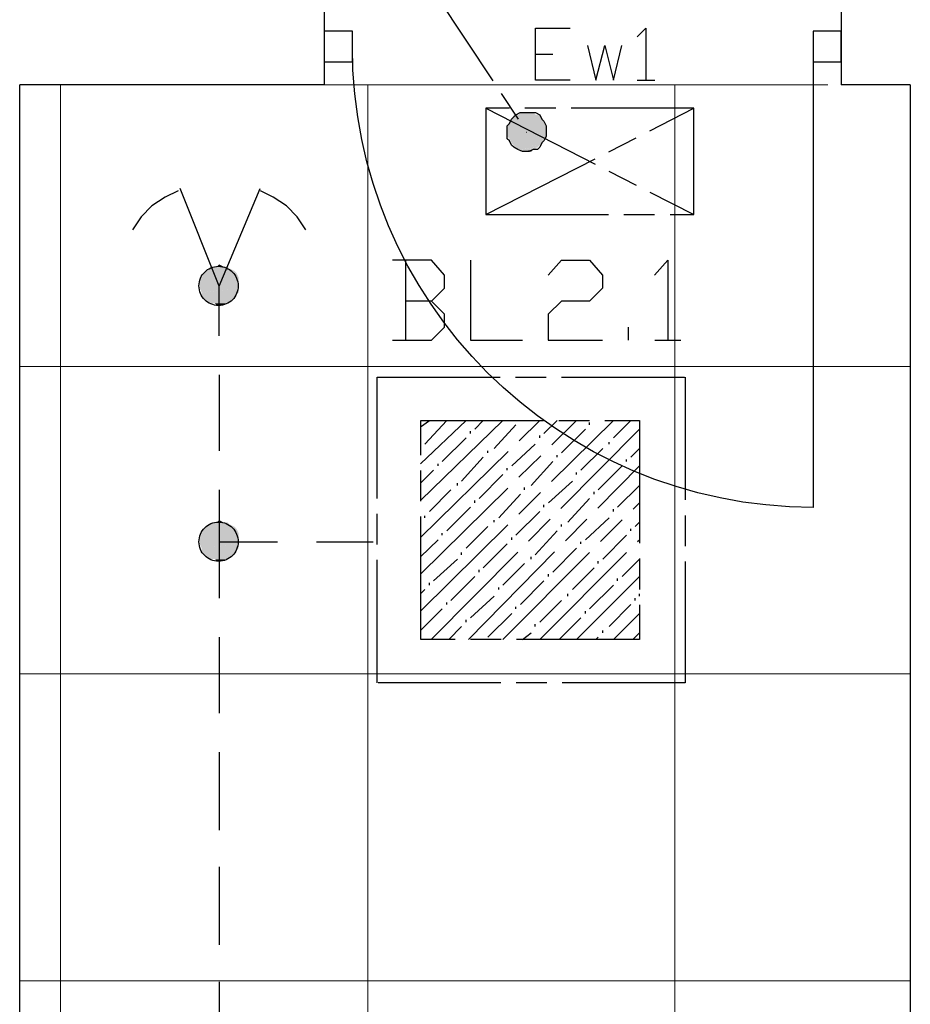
# Model space of a CAD drawing. Header units: millimetres. Extents: x 282377 to 1404227, y -783705 to 1038705.
# Tile 184 of 243: x 385196 to 385370, y 7640 to 7832. Entities that reach past the tile are written whole.
import ezdxf

# ---------------------------------------------------------------- set-up
doc = ezdxf.new("R2010")
doc.units = ezdxf.units.MM
doc.linetypes.add('ACAD_ISO08W100', pattern=[36, 24, -3, 6, -3])
doc.layers.add('!!ELEKTRYKA', color=7, linetype='Continuous')

msp = doc.modelspace()

# ---------------------------------------------------------------- linework, layer by layer
at = {"layer": '!!ELEKTRYKA', "color": 252}
for p, q in [((385255.2, 7834.62), (385255.2, 7819.62)), ((385356.2, 7834.62), (385356.2, 7819.62)), ((385260.7, 7830.12), (385255.2, 7830.12)), ((385255.2, 7830.12), (385255.2, 7824.12)), ((385260.7, 7824.12), (385260.7, 7830.12)), ((385356.2, 7830.12), (385350.7, 7830.12)), ((385350.7, 7830.12), (385350.7, 7824.12)), ((385356.2, 7824.12), (385356.2, 7830.12)), ((385255.2, 7824.12), (385260.7, 7824.12)), ((385350.7, 7824.12), (385356.2, 7824.12)), ((385255.2, 7819.62), (385195.7, 7819.62)), ((385195.7, 7795.12), (385195.7, 7819.62)), ((385369.7, 7819.62), (385356.2, 7819.62)), ((385369.7, 7819.62), (385369.7, 7203.12)), ((385195.7, 7628.12), (385195.7, 7795.12))]:
    msp.add_line(p, q, dxfattribs=at)
at = {"layer": '!!ELEKTRYKA', "color": 252, "extrusion": (0, 0, -1)}
msp.add_line((385350.7, 7827.12), (385350.7, 7737.12), dxfattribs=at)
at = {"layer": '!!ELEKTRYKA', "color": 252, "lineweight": 15, "ltscale": 15}
for p, q in [((385203.7, 7819.62), (385203.7, 7224.62)), ((385255.2, 7819.62), (385353.59, 7819.62)), ((385263.7, 7819.62), (385263.7, 7224.62)), ((385323.7, 7819.62), (385323.7, 7224.62)), ((385195.7, 7764.62), (385369.7, 7764.62)), ((385195.7, 7704.62), (385369.7, 7704.62)), ((385195.7, 7644.62), (385369.7, 7644.62))]:
    msp.add_line(p, q, dxfattribs=at)
at = {"layer": '!!ELEKTRYKA', "color": 1, "linetype": 'ACAD_ISO08W100', "lineweight": -3}
for points in [[(385274.88, 7840.46), (385294.75, 7810.4)], [(385303.23, 7820.56), (385296.48, 7820.56), (385296.48, 7830.72), (385303.23, 7830.72)], [(385316.36, 7829.03), (385318.02, 7830.73), (385318.02, 7820.56)], [(385306.63, 7827.33), (385308.29, 7820.56), (385310.03, 7827.33), (385311.7, 7820.56), (385313.37, 7827.33)], [(385296.48, 7825.64), (385299.89, 7825.64)], [(385316.36, 7820.56), (385319.76, 7820.56)], [(385286.75, 7794.31), (385327.42, 7794.31), (385327.42, 7815.06), (385286.75, 7815.06), (385286.75, 7794.31), (385327.42, 7815.06)], [(385286.75, 7815.06), (385327.42, 7794.31)]]:
    msp.add_lwpolyline(points, dxfattribs=at)
msp.add_lwpolyline([(385297.3, 7807.44), (385296.88, 7807.01), (385296.04, 7807.01), (385295.21, 7806.6), (385294.37, 7806.6), (385293.95, 7806.6), (385293.05, 7807.01), (385292.21, 7807.44), (385291.8, 7807.86), (385291.38, 7808.71), (385290.96, 7809.13), (385290.96, 7809.98), (385290.96, 7810.83), (385290.96, 7811.67), (385291.38, 7812.09), (385291.8, 7812.94), (385292.21, 7813.37), (385292.63, 7813.79), (385293.47, 7814.21), (385294.37, 7814.21), (385295.21, 7814.21), (385295.63, 7814.21), (385296.46, 7814.21), (385297.3, 7813.79), (385297.71, 7812.94), (385298.13, 7812.52), (385298.55, 7811.67), (385298.55, 7810.83), (385298.55, 7810.4), (385298.55, 7809.55), (385298.13, 7808.71), (385297.71, 7808.29)], close=True, dxfattribs=at)
at = {"layer": '!!ELEKTRYKA', "color": 5, "linetype": 'ACAD_ISO08W100', "lineweight": -3}
for points in [[(385226.65, 7798.97), (385224.12, 7797.7), (385221.53, 7796), (385219.43, 7793.89), (385217.75, 7791.35)], [(385234.69, 7780.34), (385227.06, 7799.39)], [(385234.65, 7770.61), (385234.65, 7780.35), (385242.7, 7799.4)], [(385251.61, 7791.35), (385249.93, 7793.89), (385247.83, 7796), (385245.24, 7797.7), (385242.73, 7798.97)], [(385276.14, 7777.38), (385278.72, 7779.92), (385278.72, 7782.46), (385276.14, 7785.43), (385268.53, 7785.43)], [(385271.09, 7785.42), (385271.09, 7769.76)], [(385283.78, 7785.42), (385283.78, 7769.76), (385293.96, 7769.76)], [(385298.97, 7782.46), (385301.54, 7785.43), (385307.04, 7785.43), (385309.54, 7782.46), (385309.54, 7779.93), (385307.04, 7777.39), (385301.54, 7777.39), (385298.97, 7774.85), (385298.97, 7769.77), (385309.54, 7769.77)], [(385319.74, 7782.46), (385322.31, 7785.43), (385322.31, 7769.76)], [(385268.53, 7769.76), (385276.14, 7769.76), (385278.72, 7772.3), (385278.72, 7774.84), (385276.14, 7777.38), (385271.05, 7777.38)], [(385314.63, 7769.77), (385314.63, 7772.3)], [(385319.79, 7769.75), (385324.88, 7769.75)], [(385234.65, 7762.99), (385234.65, 7748.17)], [(385274, 7752.82), (385275.75, 7754.1)], [(385274, 7745.63), (385282.92, 7754.1)], [(385274, 7738.43), (385290.08, 7754.1)], [(385274, 7731.24), (385297.32, 7754.1)], [(385274, 7724.04), (385304.48, 7754.1)], [(385274, 7716.84), (385311.72, 7754.1)], [(385274.88, 7749.44), (385279.12, 7754.1)], [(385284.6, 7752.41), (385286.28, 7754.1)], [(385298.12, 7751.56), (385300.68, 7754.1)], [(385311.72, 7750.71), (385315.08, 7754.1)], [(385276.12, 7711.34), (385316.76, 7752.41)], [(385288.4, 7748.59), (385292.64, 7753.25)], [(385301.56, 7747.74), (385306.24, 7752.41)], [(385307.04, 7753.25), (385307.04, 7753.67)], [(385278.24, 7746.06), (385282.92, 7750.71)], [(385283.79, 7751.56), (385283.79, 7751.98)], [(385297.32, 7750.71), (385297.32, 7751.14)], [(385291.84, 7745.21), (385296.44, 7749.44)], [(385305.36, 7744.36), (385309.6, 7748.59)], [(385310.84, 7749.44), (385310.84, 7749.86)], [(385315.08, 7746.9), (385316.76, 7748.59)], [(385282.04, 7742.25), (385286.28, 7746.9)], [(385287.16, 7747.74), (385287.16, 7748.17)], [(385300.68, 7746.9), (385300.68, 7747.33)], [(385314.28, 7746.06), (385314.28, 7746.48)], [(385274, 7741.82), (385276.56, 7744.36)], [(385277.43, 7745.21), (385277.43, 7745.63)], [(385283.36, 7711.34), (385316.76, 7745.21)], [(385290.96, 7744.36), (385290.96, 7744.78)], [(385295.64, 7741.4), (385299.88, 7746.06)], [(385308.72, 7740.55), (385313.4, 7745.21)], [(385285.48, 7738.85), (385290.08, 7743.51)], [(385304.48, 7743.51), (385304.48, 7743.94)], [(385234.65, 7740.55), (385234.65, 7730.39), (385246.06, 7730.39)], [(385275.75, 7736.32), (385279.92, 7740.55)], [(385281.24, 7741.4), (385281.24, 7741.82)], [(385294.32, 7740.55), (385294.32, 7740.97)], [(385299, 7738.01), (385303.68, 7742.25)], [(385312.52, 7737.17), (385316.76, 7741.4)], [(385289.28, 7735.05), (385293.52, 7739.7)], [(385302.8, 7734.2), (385307.04, 7738.85)], [(385307.92, 7739.7), (385307.92, 7740.13)], [(385279.12, 7732.51), (385283.79, 7737.17)], [(385284.6, 7738.01), (385284.6, 7738.43)], [(385290.08, 7711.34), (385316.76, 7738.01)], [(385298.12, 7737.17), (385298.12, 7737.59)], [(385311.72, 7736.32), (385311.72, 7736.74)], [(385274.88, 7735.05), (385274.88, 7735.47)], [(385292.64, 7731.66), (385297.32, 7736.32)], [(385306.24, 7730.81), (385310.84, 7735.05)], [(385282.92, 7729.12), (385287.16, 7733.35)], [(385288.4, 7734.2), (385288.4, 7734.62)], [(385301.56, 7733.35), (385301.56, 7733.77)], [(385315.08, 7732.51), (385315.08, 7732.93)], [(385315.96, 7733.35), (385316.76, 7734.2)], [(385278.24, 7731.66), (385278.24, 7732.09)], [(385291.84, 7730.81), (385291.84, 7731.24)], [(385296.44, 7727.85), (385300.68, 7732.51)], [(385309.6, 7727.01), (385314.28, 7731.66)], [(385234.65, 7730.39), (385234.65, 7719.39)], [(385253.7, 7730.39), (385264.73, 7730.39)], [(385274, 7727.43), (385277.43, 7730.81)], [(385286.28, 7725.31), (385290.96, 7729.97)], [(385297.32, 7711.34), (385316.76, 7730.81)], [(385299.88, 7724.46), (385304.48, 7729.12)], [(385305.36, 7729.97), (385305.36, 7730.39)], [(385282.04, 7727.85), (385282.04, 7728.28)], [(385295.64, 7727.01), (385295.64, 7727.43)], [(385276.56, 7722.77), (385281.24, 7727.01)], [(385290.08, 7721.92), (385294.32, 7726.16)], [(385303.68, 7721.08), (385307.92, 7725.31)], [(385308.72, 7726.16), (385308.72, 7726.58)], [(385313.4, 7723.61), (385316.76, 7727.01)], [(385279.92, 7718.96), (385284.6, 7723.61)], [(385285.48, 7724.46), (385285.48, 7724.89)], [(385299, 7723.61), (385299, 7724.04)], [(385304.48, 7711.34), (385316.76, 7723.61)], [(385275.75, 7721.92), (385275.75, 7722.35)], [(385289.28, 7721.08), (385289.28, 7721.5)], [(385293.52, 7718.12), (385298.12, 7722.77)], [(385307.04, 7717.27), (385311.72, 7721.92)], [(385312.52, 7722.77), (385312.52, 7723.2)], [(385274, 7720.23), (385274.88, 7721.08)], [(385283.79, 7715.57), (385288.4, 7719.8)], [(385302.8, 7719.8), (385302.8, 7720.23)], [(385315.96, 7718.96), (385315.96, 7719.38)], [(385316.76, 7719.8), (385316.76, 7720.23)], [(385279.12, 7718.12), (385279.12, 7718.54)], [(385292.64, 7717.27), (385292.64, 7717.69)], [(385297.32, 7714.72), (385301.56, 7718.96)], [(385310.84, 7713.88), (385315.08, 7718.12)], [(385274, 7713.04), (385278.24, 7717.27)], [(385287.16, 7711.76), (385291.84, 7716.42)], [(385301.12, 7711.34), (385305.36, 7715.57)], [(385306.24, 7716.42), (385306.24, 7716.84)], [(385311.72, 7711.34), (385316.76, 7716.42)], [(385279.55, 7711.34), (385282.04, 7713.88)], [(385282.92, 7714.72), (385282.92, 7715.15)], [(385296.44, 7713.88), (385296.44, 7714.3)], [(385234.65, 7711.76), (385234.65, 7696.95)], [(385293.96, 7711.34), (385295.64, 7712.61)], [(385308.28, 7711.34), (385308.72, 7711.76)], [(385309.6, 7712.61), (385309.6, 7713.04)], [(385315.52, 7711.34), (385316.76, 7712.61)], [(385234.65, 7689.32), (385234.65, 7674.09)], [(385234.65, 7666.89), (385234.65, 7651.65)], [(385234.65, 7644.45), (385234.65, 7629.21)]]:
    msp.add_lwpolyline(points, dxfattribs=at)
for points in [[(385265.57, 7762.56), (385325.71, 7762.56), (385325.71, 7702.87), (385265.57, 7702.87)], [(385274.05, 7754.1), (385316.79, 7754.1), (385316.79, 7711.33), (385274.05, 7711.33)]]:
    msp.add_lwpolyline(points, close=True, dxfattribs=at)
for centre in [(385234.55, 7780.37), (385234.55, 7780.37), (385234.55, 7730.41), (385234.55, 7730.41)]:
    msp.add_circle(centre, 3.83, dxfattribs=at)
at = {"layer": '!!ELEKTRYKA', "color": 252, "extrusion": (0, 0, -1)}
msp.add_arc((-385350.7, 7827.12), 90, 270, 0, dxfattribs=at)
at = {"layer": '!!ELEKTRYKA', "color": 1, "linetype": 'ACAD_ISO08W100', "lineweight": -3}
for points in [[(385297.29, 7813.79), (385291.79, 7812.94), (385297.71, 7812.94)], [(385297.29, 7813.79), (385292.21, 7813.79), (385291.79, 7812.94)], [(385296.09, 7814.21), (385293.1, 7813.79), (385296.51, 7813.79)], [(385296.09, 7814.21), (385293.52, 7814.21), (385293.1, 7813.79)], [(385298.13, 7812.52), (385290.96, 7811.67), (385298.55, 7811.67)], [(385298.13, 7812.52), (385291.38, 7812.52), (385290.96, 7811.67)], [(385298.55, 7811.67), (385290.96, 7811.25), (385298.55, 7811.25)], [(385298.55, 7811.67), (385290.96, 7811.67), (385290.96, 7811.25)], [(385297.71, 7812.95), (385291.38, 7812.52), (385298.13, 7812.52)], [(385297.71, 7812.95), (385291.79, 7812.95), (385291.38, 7812.52)], [(385298.55, 7811.25), (385290.96, 7810.4), (385298.55, 7810.4)], [(385298.55, 7811.25), (385290.96, 7811.25), (385290.96, 7810.4)], [(385298.55, 7810.4), (385290.96, 7809.55), (385298.55, 7809.55)], [(385298.55, 7810.4), (385290.96, 7810.4), (385290.96, 7809.55)], [(385298.55, 7809.55), (385290.96, 7809.55), (385291.38, 7809.13)], [(385298.55, 7809.56), (385291.38, 7809.13), (385298.13, 7809.13)], [(385298.13, 7809.13), (385291.38, 7809.13), (385291.79, 7808.29)], [(385298.12, 7809.13), (385291.79, 7808.29), (385297.71, 7808.29)], [(385297.71, 7808.29), (385291.79, 7808.29), (385292.21, 7807.87)], [(385297.7, 7808.29), (385292.2, 7807.87), (385297.28, 7807.87)], [(385297.28, 7807.87), (385292.2, 7807.87), (385292.62, 7807.44)], [(385297.28, 7807.86), (385292.62, 7807.45), (385296.86, 7807.45)], [(385296.86, 7807.45), (385292.62, 7807.45), (385293.45, 7807.02)], [(385296.92, 7807.43), (385293.51, 7807.02), (385296.02, 7807.02)], [(385296.02, 7807.02), (385293.51, 7807.02), (385293.93, 7806.59)], [(385296.02, 7807.01), (385293.93, 7806.59), (385295.6, 7806.59)]]:
    msp.add_solid(points, dxfattribs=at)
at = {"layer": '!!ELEKTRYKA', "color": 5, "linetype": 'ACAD_ISO08W100', "lineweight": -3}
for points in [[(385238.06, 7782.89), (385231.27, 7782.04), (385238.48, 7782.04)], [(385238.06, 7782.89), (385231.69, 7782.89), (385231.27, 7782.04)], [(385237.63, 7783.31), (385231.69, 7782.88), (385238.05, 7782.88)], [(385237.63, 7783.31), (385232.11, 7783.31), (385231.69, 7782.88)], [(385236.79, 7783.73), (385232.1, 7783.31), (385237.63, 7783.31)], [(385236.79, 7783.73), (385232.52, 7783.73), (385232.1, 7783.31)], [(385236.29, 7784.16), (385232.51, 7783.74), (385236.71, 7783.74)], [(385236.29, 7784.16), (385233.35, 7784.16), (385232.51, 7783.74)], [(385234.66, 7784.58), (385234.24, 7784.16), (385235.5, 7784.16)], [(385238.49, 7782.04), (385230.86, 7781.62), (385238.49, 7781.62)], [(385238.49, 7782.04), (385231.28, 7782.04), (385230.86, 7781.62)], [(385238.49, 7781.62), (385230.86, 7780.77), (385238.49, 7780.77)], [(385238.49, 7781.62), (385230.86, 7781.62), (385230.86, 7780.77)], [(385238.49, 7780.77), (385230.86, 7779.92), (385238.49, 7779.92)], [(385238.49, 7780.77), (385230.86, 7780.77), (385230.86, 7779.92)], [(385238.49, 7779.92), (385230.86, 7779.92), (385231.28, 7779.08)], [(385238.48, 7779.92), (385231.27, 7779.07), (385238.48, 7779.07)], [(385238.48, 7779.07), (385231.27, 7778.65), (385238.06, 7778.65)], [(385238.48, 7779.07), (385231.27, 7779.07), (385231.27, 7778.65)], [(385238.06, 7778.65), (385231.27, 7778.65), (385231.69, 7777.81)], [(385238.05, 7778.66), (385231.69, 7777.81), (385237.63, 7777.81)], [(385237.63, 7777.81), (385231.69, 7777.81), (385232.53, 7777.38)], [(385237.62, 7777.81), (385232.51, 7777.38), (385237.2, 7777.38)], [(385237.2, 7777.38), (385232.51, 7777.38), (385232.93, 7776.96)], [(385237.13, 7777.39), (385232.93, 7776.96), (385236.29, 7776.96)], [(385235.92, 7776.96), (385233.83, 7776.96), (385234.24, 7776.53)], [(385235.92, 7776.96), (385234.24, 7776.54), (385235.08, 7776.54)], [(385238.06, 7732.93), (385231.27, 7732.08), (385238.48, 7732.08)], [(385238.06, 7732.93), (385231.69, 7732.93), (385231.27, 7732.08)], [(385237.63, 7733.36), (385231.69, 7732.93), (385238.05, 7732.93)], [(385237.63, 7733.36), (385232.11, 7733.36), (385231.69, 7732.93)], [(385236.79, 7733.78), (385232.1, 7733.36), (385237.63, 7733.36)], [(385236.79, 7733.78), (385232.52, 7733.78), (385232.1, 7733.36)], [(385236.29, 7734.2), (385232.51, 7733.78), (385236.71, 7733.78)], [(385236.29, 7734.2), (385233.35, 7734.2), (385232.51, 7733.78)], [(385234.66, 7734.63), (385234.24, 7734.2), (385235.5, 7734.2)], [(385238.49, 7732.08), (385230.86, 7731.23), (385238.49, 7731.23)], [(385238.49, 7732.08), (385231.28, 7732.08), (385230.86, 7731.23)], [(385238.49, 7731.23), (385230.86, 7730.81), (385238.49, 7730.81)], [(385238.49, 7731.23), (385230.86, 7731.23), (385230.86, 7730.81)], [(385238.49, 7730.81), (385230.86, 7729.97), (385238.49, 7729.97)], [(385238.49, 7730.81), (385230.86, 7730.81), (385230.86, 7729.97)], [(385238.49, 7729.97), (385230.86, 7729.97), (385231.28, 7729.12)], [(385238.48, 7729.96), (385231.27, 7729.12), (385238.48, 7729.12)], [(385238.48, 7729.12), (385231.27, 7728.7), (385238.06, 7728.7)], [(385238.48, 7729.12), (385231.27, 7729.12), (385231.27, 7728.7)], [(385238.06, 7728.7), (385231.27, 7728.7), (385231.69, 7727.85)], [(385238.05, 7728.7), (385231.69, 7727.85), (385237.63, 7727.85)], [(385237.63, 7727.85), (385231.69, 7727.85), (385232.53, 7727.43)], [(385237.62, 7727.85), (385232.51, 7727.43), (385237.2, 7727.43)], [(385237.2, 7727.43), (385232.51, 7727.43), (385232.93, 7727.01)], [(385237.13, 7727.43), (385232.93, 7727.01), (385236.29, 7727.01)], [(385235.92, 7727), (385233.83, 7727), (385234.24, 7726.58)], [(385235.92, 7727), (385234.24, 7726.58), (385235.08, 7726.58)]]:
    msp.add_solid(points, dxfattribs=at)

doc.saveas('drawing.dxf')
